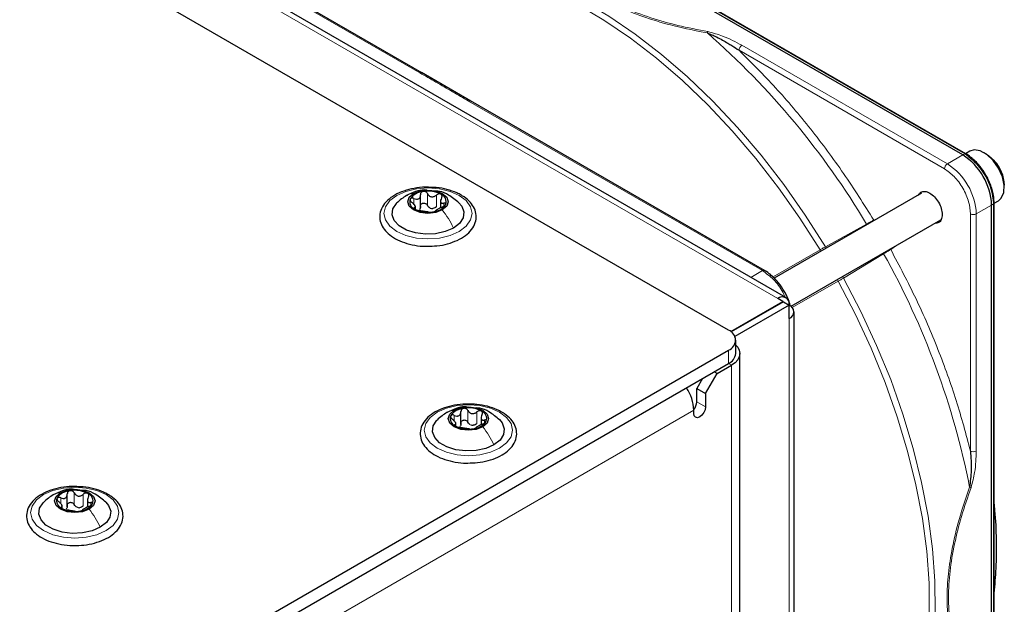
# Paper-space layout 'Blatt2' of a CAD drawing. Header units: millimetres. Extents: x 5 to 418, y 2 to 292.
# Tile 102 of 104: x 328 to 348, y 218 to 230. Entities that reach past the tile are written whole.
import ezdxf

# ---------------------------------------------------------------- set-up
doc = ezdxf.new("R2010")
doc.units = ezdxf.units.MM

psp = doc.layouts.new('Blatt2')

# ---------------------------------------------------------------- linework, layer by layer
at = {"color": 7, "linetype": 'Continuous', "lineweight": 25}
for p, q in [((342.785, 223.872), (285.038, 257.208)), ((343.954, 224.535), (287.857, 256.919)), ((347.559, 227.444), (334.584, 234.935)), ((347.624, 227.465), (334.649, 234.956)), ((336.531, 229.123), (330.541, 232.581)), ((337.533, 228.544), (336.524, 229.127)), ((343.517, 225.09), (337.527, 228.548)), ((347.703, 227.52), (347.617, 227.47)), ((348.041, 227.464), (347.994, 227.491)), ((346.72, 226.664), (343.717, 224.931)), ((348.407, 226.777), (348.407, 226.831)), ((336.504, 226.369), (336.504, 226.632)), ((336.913, 226.528), (336.913, 226.365)), ((348.197, 226.47), (348.192, 226.565)), ((348.2, 226.46), (348.286, 226.509)), ((348.2, 211.486), (348.2, 226.469)), ((336.401, 226.341), (336.401, 226.408)), ((348.149, 211.44), (348.149, 226.423)), ((344.058, 224.358), (347.116, 226.123)), ((342.829, 223.843), (343.893, 224.457)), ((343.905, 224.45), (342.839, 223.835)), ((343.893, 224.457), (343.787, 224.518)), ((343.893, 224.443), (343.893, 224.457)), ((343.905, 224.45), (344.023, 224.382)), ((344.023, 224.382), (342.915, 223.742)), ((344.023, 224.11), (344.023, 224.382)), ((344.12, 207.779), (344.12, 224.246)), ((342.932, 223.396), (342.932, 223.668)), ((328.419, 215.17), (342.785, 223.464)), ((343.015, 197.879), (343.015, 223.396)), ((328.419, 214.898), (342.785, 223.191)), ((342.55, 222.987), (342.491, 223.021)), ((342.55, 222.987), (342.844, 223.157)), ((342.255, 222.885), (342.137, 222.681)), ((342.314, 222.579), (342.55, 222.987)), ((342.137, 222.681), (342.314, 222.579)), ((342.137, 222.409), (342.137, 222.681)), ((342.314, 222.579), (342.314, 222.307)), ((342.078, 222.171), (342.078, 222.239)), ((337.329, 221.947), (337.329, 222.21)), ((337.738, 222.106), (337.738, 221.943)), ((337.226, 221.918), (337.226, 221.986)), ((329.304, 220.266), (329.304, 220.53)), ((329.713, 220.426), (329.713, 220.263)), ((329.2, 220.238), (329.2, 220.306))]:
    psp.add_line(p, q, dxfattribs=at)
at = {"color": 7, "linetype": 'Continuous', "lineweight": 18}
for p, q in [((343.787, 224.518), (287.69, 256.902)), ((334.627, 234.955), (347.603, 227.465)), ((330.499, 232.577), (336.489, 229.119)), ((347.246, 227.263), (343.057, 229.681)), ((347.187, 227.161), (342.998, 229.579)), ((337.486, 228.544), (343.475, 225.086)), ((347.559, 227.444), (347.246, 227.263)), ((347.603, 227.465), (347.559, 227.444)), ((336.645, 226.418), (336.645, 226.656)), ((336.369, 226.439), (336.369, 226.556)), ((336.83, 226.389), (336.83, 226.627)), ((336.982, 226.4), (336.982, 226.461)), ((348.149, 226.423), (348.188, 226.451)), ((348.182, 226.547), (348.188, 226.451)), ((348.188, 226.451), (348.188, 211.467)), ((336.381, 226.346), (336.381, 226.368)), ((347.717, 221.405), (347.717, 226.243)), ((347.835, 226.243), (348.149, 226.423)), ((347.835, 221.405), (347.835, 226.243)), ((344.761, 225.573), (345.598, 226.033)), ((345.745, 226.116), (345.873, 226.175)), ((343.691, 224.956), (344.65, 225.51)), ((345.946, 225.431), (345.129, 224.935)), ((346.209, 225.599), (346.091, 225.516)), ((343.475, 225.086), (343.236, 224.949)), ((345.019, 224.871), (344.085, 224.332)), ((344.023, 224.11), (344.023, 207.643)), ((342.785, 223.191), (342.785, 223.464)), ((342.785, 223.191), (342.844, 223.157)), ((342.844, 197.641), (342.844, 223.157)), ((328.419, 214.354), (342.078, 222.239)), ((337.47, 221.995), (337.47, 222.234)), ((342.137, 222.409), (342.314, 222.307)), ((337.194, 222.017), (337.194, 222.134)), ((337.655, 221.967), (337.655, 222.205)), ((337.807, 221.977), (337.807, 222.039)), ((337.206, 221.924), (337.206, 221.946)), ((329.169, 220.336), (329.169, 220.453)), ((329.445, 220.315), (329.445, 220.553)), ((329.629, 220.286), (329.629, 220.525)), ((329.18, 220.243), (329.18, 220.266)), ((329.782, 220.297), (329.782, 220.359))]:
    psp.add_line(p, q, dxfattribs=at)
at = {"color": 7, "linetype": 'Continuous', "lineweight": 18, "flags": 128}
for points in [[(344.65, 225.51), (344.238, 226.155), (343.801, 226.777), (343.34, 227.372), (342.858, 227.937), (342.359, 228.468), (341.844, 228.962), (341.318, 229.417), (340.784, 229.828), (340.244, 230.195), (339.702, 230.514), (339.161, 230.783), (338.625, 231.002), (338.096, 231.168), (337.579, 231.282), (337.075, 231.341), (336.588, 231.346), (336.122, 231.297), (335.678, 231.193), (335.26, 231.036)], [(335.342, 231.117), (335.761, 231.274), (336.206, 231.378), (336.674, 231.428), (337.162, 231.423), (337.667, 231.363), (338.187, 231.25), (338.717, 231.083), (339.255, 230.863), (339.797, 230.593), (340.341, 230.273), (340.882, 229.905), (341.419, 229.492), (341.946, 229.036), (342.462, 228.541), (342.964, 228.008), (343.447, 227.441), (343.909, 226.844), (344.348, 226.22), (344.761, 225.573)], [(337.293, 225.886), (337.107, 225.803), (336.89, 225.751), (336.657, 225.733), (336.424, 225.751), (336.207, 225.803), (336.021, 225.886), (335.878, 225.993), (335.788, 226.119), (335.757, 226.253), (335.788, 226.388), (335.878, 226.513), (336.021, 226.62), (336.207, 226.703), (336.424, 226.755), (336.657, 226.773), (336.89, 226.755), (337.107, 226.703), (337.293, 226.62), (337.436, 226.513), (337.526, 226.388), (337.557, 226.253), (337.526, 226.119), (337.436, 225.993), (337.293, 225.886)], [(345.111, 213.975), (345.456, 214.258), (345.767, 214.591), (346.043, 214.97), (346.282, 215.394), (346.482, 215.86), (346.643, 216.365), (346.763, 216.906), (346.842, 217.48), (346.878, 218.083), (346.873, 218.712), (346.826, 219.363), (346.736, 220.032), (346.606, 220.715), (346.435, 221.407), (346.225, 222.105), (345.977, 222.805), (345.692, 223.502), (345.372, 224.192), (345.019, 224.871)], [(345.129, 224.935), (345.483, 224.254), (345.804, 223.562), (346.09, 222.863), (346.339, 222.161), (346.55, 221.461), (346.721, 220.766), (346.852, 220.081), (346.942, 219.41), (346.989, 218.757), (346.995, 218.126), (346.958, 217.521), (346.879, 216.946), (346.758, 216.403), (346.597, 215.896), (346.396, 215.429), (346.156, 215.004), (345.88, 214.623), (345.567, 214.29), (345.221, 214.005)], [(338.118, 221.463), (337.932, 221.381), (337.715, 221.329), (337.482, 221.311), (337.249, 221.329), (337.032, 221.381), (336.846, 221.463), (336.703, 221.571), (336.613, 221.696), (336.582, 221.831), (336.613, 221.965), (336.703, 222.091), (336.846, 222.198), (337.032, 222.281), (337.249, 222.333), (337.482, 222.35), (337.715, 222.333), (337.932, 222.281), (338.118, 222.198), (338.261, 222.091), (338.351, 221.965), (338.382, 221.831), (338.351, 221.696), (338.261, 221.571), (338.118, 221.463)], [(330.093, 219.783), (329.906, 219.7), (329.689, 219.649), (329.456, 219.631), (329.223, 219.649), (329.006, 219.7), (328.82, 219.783), (328.677, 219.891), (328.587, 220.016), (328.556, 220.15), (328.587, 220.285), (328.677, 220.41), (328.82, 220.518), (329.006, 220.6), (329.223, 220.652), (329.456, 220.67), (329.689, 220.652), (329.906, 220.6), (330.093, 220.518), (330.236, 220.41), (330.326, 220.285), (330.356, 220.15), (330.326, 220.016), (330.236, 219.891), (330.093, 219.783)]]:
    psp.add_lwpolyline(points, dxfattribs=at)
at = {"color": 7, "linetype": 'Continuous', "lineweight": 25, "flags": 128}
for points in [[(348.182, 227.331), (348.052, 227.453), (347.917, 227.527), (347.789, 227.546), (347.703, 227.52)], [(348.041, 227.464), (348.086, 227.435), (348.207, 227.322)], [(348.286, 226.509), (348.345, 226.561), (348.396, 226.677), (348.404, 226.829), (348.368, 227.001), (348.291, 227.174), (348.182, 227.331)], [(336.949, 226.323), (336.815, 226.271), (336.657, 226.253), (336.499, 226.271), (336.365, 226.323), (336.276, 226.4), (336.245, 226.491), (336.276, 226.582), (336.365, 226.66)], [(336.365, 226.66), (336.499, 226.711), (336.657, 226.729), (336.815, 226.711), (336.949, 226.66), (337.038, 226.582), (337.07, 226.491), (337.038, 226.4), (336.949, 226.323)], [(337.176, 225.954), (337.008, 225.881), (336.813, 225.839), (336.605, 225.831), (336.401, 225.856), (336.218, 225.914), (336.07, 225.999), (335.97, 226.105), (335.926, 226.223), (335.94, 226.343), (336.013, 226.456), (336.018, 226.461)], [(337.287, 226.47), (337.344, 226.401), (337.388, 226.283), (337.374, 226.163), (337.301, 226.05), (337.176, 225.954)], [(348.2, 226.471), (348.2, 226.47), (348.2, 226.469)], [(342.932, 223.569), (342.971, 223.524), (343.004, 223.461), (343.015, 223.396), (343.004, 223.33), (342.971, 223.267), (342.917, 223.208), (342.844, 223.157)], [(337.774, 221.901), (337.64, 221.849), (337.482, 221.831), (337.324, 221.849), (337.19, 221.901), (337.101, 221.978), (337.069, 222.069), (337.101, 222.16), (337.19, 222.237)], [(337.19, 222.237), (337.324, 222.289), (337.482, 222.307), (337.64, 222.289), (337.774, 222.237), (337.863, 222.16), (337.894, 222.069), (337.863, 221.978), (337.774, 221.901)], [(342.314, 222.307), (342.305, 222.25), (342.279, 222.191), (342.241, 222.139), (342.196, 222.103), (342.151, 222.087), (342.113, 222.095), (342.087, 222.124), (342.078, 222.171)], [(338.001, 221.531), (337.833, 221.459), (337.638, 221.417), (337.43, 221.409), (337.226, 221.434), (337.042, 221.492), (336.895, 221.577), (336.795, 221.683), (336.75, 221.801), (336.765, 221.921), (336.838, 222.034), (336.843, 222.039)], [(338.112, 222.047), (338.169, 221.979), (338.213, 221.861), (338.199, 221.741), (338.126, 221.628), (338.001, 221.531)], [(329.165, 220.557), (329.298, 220.609), (329.456, 220.627), (329.614, 220.609), (329.748, 220.557), (329.837, 220.48), (329.869, 220.389), (329.837, 220.297), (329.748, 220.22)], [(329.748, 220.22), (329.614, 220.169), (329.456, 220.15), (329.298, 220.169), (329.165, 220.22), (329.075, 220.297), (329.044, 220.389), (329.075, 220.48), (329.165, 220.557)], [(329.975, 219.851), (329.808, 219.779), (329.612, 219.737), (329.404, 219.728), (329.2, 219.754), (329.017, 219.811), (328.869, 219.897), (328.769, 220.002), (328.725, 220.12), (328.74, 220.24), (328.813, 220.353), (328.818, 220.358)], [(330.086, 220.367), (330.143, 220.298), (330.188, 220.181), (330.173, 220.06), (330.1, 219.948), (329.975, 219.851)]]:
    psp.add_lwpolyline(points, dxfattribs=at)
at = {"color": 7, "linetype": 'Continuous', "lineweight": 18}
for centre, radius, start, end in [((331.693, 217.757), 16.182, 30.76, 48.7978), ((343.126, 229.574), 0.128, 122.6055, 177.3945), ((347.614, 227.445), 0.0233, 64.1059, 120.3461), ((347.315, 227.155), 0.128, 122.6055, 177.3945), ((346.556, 226.184), 1.281, 2.6055, 57.3945), ((348.177, 226.471), 0.0233, 299.6454, 355.8931), ((347.776, 226.356), 0.128, 242.6097, 297.3903), ((331.825, 217.526), 16.183, 11.2032, 29.2397), ((347.776, 221.519), 0.128, 242.6097, 297.3903)]:
    psp.add_arc(centre, radius, start, end, dxfattribs=at)
at = {"color": 7, "linetype": 'Continuous', "lineweight": 25}
for centre, radius, start, end in [((346.869, 226.365), 1.281, 2.6055, 57.3945), ((346.902, 226.38), 1.291, 7.4229, 57.1417), ((347.611, 227.446), 0.0234, 357.4371, 55.9531), ((347.633, 226.802), 0.775, 2.1072, 42.0918), ((336.58, 226.359), 0.342, 93.4335, 146.5611), ((336.658, 226.133), 0.576, 62.6428, 99.7711), ((336.864, 226.49), 0.165, 340.539, 69.2579), ((336.45, 226.492), 0.165, 160.539, 249.2579), ((336.734, 226.624), 0.342, 273.4335, 326.5611), ((336.656, 226.849), 0.576, 242.6428, 279.7711), ((336.76, 226.564), 0.211, 254.2708, 268.1431), ((343.879, 224.405), 0.146, 350.786, 129.2033), ((343.971, 224.246), 0.146, 290.7834, 69.2166), ((342.708, 223.668), 0.218, 290.7834, 69.2166), ((342.681, 223.42), 0.251, 294.3747, 354.3052), ((341.201, 222.201), 0.878, 2.4689, 34.2952), ((337.405, 221.936), 0.342, 93.4335, 146.5611), ((337.483, 221.711), 0.576, 62.6428, 99.7711), ((337.689, 222.068), 0.165, 340.539, 69.2579), ((341.879, 222.422), 0.259, 320.3539, 357.1383), ((337.275, 222.07), 0.165, 160.539, 249.2579), ((337.481, 222.427), 0.576, 242.6428, 279.7711), ((337.585, 222.142), 0.211, 254.2708, 268.1431), ((337.559, 222.202), 0.342, 273.4335, 326.5611), ((329.25, 220.39), 0.165, 160.539, 249.2579), ((329.38, 220.256), 0.342, 93.4335, 146.5611), ((329.457, 220.03), 0.576, 62.6428, 99.7711), ((329.663, 220.387), 0.165, 340.539, 69.2579), ((329.456, 220.747), 0.576, 242.6428, 279.7711), ((329.559, 220.462), 0.211, 254.2708, 268.1431), ((329.533, 220.521), 0.342, 273.4335, 326.5611)]:
    psp.add_arc(centre, radius, start, end, dxfattribs=at)
at = {"color": 7, "linetype": 'Continuous', "lineweight": 18}
for points, knots in [([(338.906, 231.921), (338.984, 231.791), (339.131, 231.543), (339.429, 231.206), (339.769, 230.913), (340.158, 230.657), (340.602, 230.432), (341.109, 230.235), (341.694, 230.063), (342.126, 229.977), (342.352, 229.932)], [0, 0, 0, 0, 0.140701, 0.267721, 0.384941, 0.499776, 0.614572, 0.731748, 0.859012, 1, 1, 1, 1]), ([(342.364, 229.961), (342.158, 230), (341.758, 230.078), (341.188, 230.239), (340.661, 230.436), (340.181, 230.675), (339.767, 230.952), (339.426, 231.257), (339.146, 231.585), (339.012, 231.816), (338.943, 231.935)], [0, 0, 0, 0, 0.12858, 0.250086, 0.375109, 0.5, 0.624891, 0.749913, 0.871409, 1, 1, 1, 1]), ([(342.352, 229.932), (342.354, 229.937), (342.358, 229.949), (342.362, 229.957), (342.364, 229.961)], [0, 0, 0, 0, 0.4999988, 1, 1, 1, 1]), ([(343.057, 229.681), (342.932, 229.749), (342.723, 229.862), (342.466, 229.932), (342.364, 229.961)], [0, 0, 0, 0, 0.600655, 1, 1, 1, 1]), ([(342.998, 229.579), (343.249, 229.329), (343.754, 228.827), (344.467, 227.979), (345.141, 227.078), (345.544, 226.436), (345.745, 226.116)], [0, 0, 0, 0, 0.249257, 0.5, 0.750743, 1, 1, 1, 1]), ([(336.489, 229.119), (336.496, 229.122), (336.511, 229.129), (336.526, 229.128), (336.53, 229.123), (336.53, 229.123)], [0, 0, 0, 0, 0.499627, 0.999253, 1, 1, 1, 1]), ([(336.489, 229.119), (336.598, 229.056), (336.764, 228.961), (336.988, 228.832), (337.211, 228.703), (337.377, 228.607), (337.486, 228.544)], [0, 0, 0, 0, 0.328002, 0.499943, 0.671978, 1, 1, 1, 1]), ([(337.527, 228.548), (337.521, 228.55), (337.509, 228.554), (337.493, 228.547), (337.486, 228.544)], [0, 0, 0, 0, 0.498808, 1, 1, 1, 1]), ([(347.717, 226.243), (347.71, 226.324), (347.699, 226.448), (347.633, 226.629), (347.565, 226.767), (347.48, 226.895), (347.356, 227.043), (347.254, 227.114), (347.187, 227.161)], [0, 0, 0, 0, 0.239457, 0.368361, 0.5, 0.631639, 0.760543, 1, 1, 1, 1]), ([(336.22, 226.613), (336.227, 226.618), (336.266, 226.65), (336.32, 226.655), (336.365, 226.66)], [0, 0, 0, 0, 0.162643, 1, 1, 1, 1]), ([(345.745, 226.116), (345.735, 226.11), (345.715, 226.099), (345.675, 226.076), (345.636, 226.054), (345.61, 226.04), (345.598, 226.033)], [0, 0, 0, 0, 0.283074, 0.544119, 0.783104, 1, 1, 1, 1]), ([(344.65, 225.51), (344.667, 225.52), (344.701, 225.539), (344.741, 225.562), (344.761, 225.573)], [0, 0, 0, 0, 0.495617, 1, 1, 1, 1]), ([(344.673, 225.482), (344.671, 225.483), (344.662, 225.49), (344.656, 225.501), (344.65, 225.51)], [0, 0, 0, 0, 0.1803275, 1, 1, 1, 1]), ([(344.779, 225.543), (344.778, 225.545), (344.772, 225.553), (344.766, 225.563), (344.761, 225.573)], [0, 0, 0, 0, 0.1518539, 1, 1, 1, 1]), ([(345.946, 225.431), (345.958, 225.438), (345.983, 225.452), (346.022, 225.475), (346.062, 225.498), (346.081, 225.51), (346.091, 225.516)], [0, 0, 0, 0, 0.216924, 0.455917, 0.716953, 1, 1, 1, 1]), ([(346.091, 225.516), (346.268, 225.182), (346.622, 224.512), (347.066, 223.478), (347.443, 222.436), (347.626, 221.748), (347.717, 221.405)], [0, 0, 0, 0, 0.249257, 0.5, 0.750743, 1, 1, 1, 1]), ([(343.475, 225.086), (343.482, 225.089), (343.497, 225.096), (343.513, 225.095), (343.517, 225.089), (343.517, 225.089)], [0, 0, 0, 0, 0.483421, 0.966842, 1, 1, 1, 1]), ([(343.935, 224.545), (343.922, 224.579), (343.868, 224.712), (343.703, 224.921), (343.551, 225.031), (343.475, 225.086)], [0, 0, 0, 0, 0.146557, 0.573279, 1, 1, 1, 1]), ([(345.019, 224.871), (345.014, 224.88), (345.008, 224.892), (345.007, 224.903), (345.006, 224.905)], [0, 0, 0, 0, 0.80906, 1, 1, 1, 1]), ([(345.019, 224.871), (345.036, 224.88), (345.07, 224.9), (345.109, 224.923), (345.129, 224.935)], [0, 0, 0, 0, 0.495823, 1, 1, 1, 1]), ([(345.129, 224.935), (345.123, 224.944), (345.117, 224.955), (345.113, 224.964), (345.112, 224.966)], [0, 0, 0, 0, 0.836939, 1, 1, 1, 1]), ([(337.045, 222.191), (337.052, 222.196), (337.091, 222.228), (337.145, 222.233), (337.19, 222.237)], [0, 0, 0, 0, 0.162643, 1, 1, 1, 1]), ([(347.73, 220.665), (347.757, 220.768), (347.825, 221.026), (347.831, 221.263), (347.835, 221.405)], [0, 0, 0, 0, 0.3981898, 1, 1, 1, 1]), ([(347.7, 220.67), (347.625, 220.451), (347.484, 220.034), (347.341, 219.441), (347.258, 218.903), (347.231, 218.406), (347.258, 217.941), (347.341, 217.5), (347.485, 217.074), (347.626, 216.823), (347.7, 216.691)], [0, 0, 0, 0, 0.141038, 0.268348, 0.385526, 0.500284, 0.615098, 0.732344, 0.859336, 1, 1, 1, 1]), ([(347.73, 216.715), (347.662, 216.834), (347.529, 217.066), (347.384, 217.473), (347.291, 217.92), (347.258, 218.418), (347.291, 218.953), (347.384, 219.508), (347.529, 220.082), (347.662, 220.467), (347.73, 220.665)], [0, 0, 0, 0, 0.12858, 0.250087, 0.37511, 0.500001, 0.624892, 0.749914, 0.87141, 1, 1, 1, 1]), ([(347.7, 220.67), (347.705, 220.669), (347.717, 220.666), (347.726, 220.665), (347.73, 220.665)], [0, 0, 0, 0, 0.483164, 1, 1, 1, 1]), ([(329.02, 220.511), (329.026, 220.516), (329.066, 220.547), (329.12, 220.552), (329.165, 220.557)], [0, 0, 0, 0, 0.162643, 1, 1, 1, 1])]:
    psp.add_open_spline(points, degree=3, knots=knots, dxfattribs=at)
at = {"color": 7, "linetype": 'Continuous', "lineweight": 25}
for points, knots in [([(342.352, 229.932), (342.384, 229.92), (342.449, 229.896), (342.552, 229.847), (342.659, 229.79), (342.763, 229.73), (342.875, 229.662), (342.95, 229.612), (342.998, 229.579)], [0, 0, 0, 0, 0.131707, 0.266427, 0.45503, 0.620819, 0.756483, 1, 1, 1, 1]), ([(348.032, 227.036), (347.994, 227.096), (347.941, 227.179), (347.849, 227.286), (347.768, 227.364), (347.688, 227.429), (347.64, 227.455), (347.624, 227.463)], [0, 0, 0, 0, 0.332055, 0.465031, 0.682019, 0.901125, 1, 1, 1, 1]), ([(347.635, 227.443), (347.704, 227.394), (347.811, 227.32), (347.939, 227.166), (348.027, 227.034), (348.097, 226.891), (348.157, 226.733), (348.167, 226.632), (348.172, 226.576)], [0, 0, 0, 0, 0.260513, 0.400752, 0.543967, 0.687182, 0.82742, 1, 1, 1, 1]), ([(348.192, 226.565), (348.192, 226.574), (348.19, 226.621), (348.169, 226.708), (348.132, 226.828), (348.087, 226.937), (348.048, 227.007), (348.032, 227.036)], [0, 0, 0, 0, 0.057456, 0.318799, 0.541248, 0.806265, 1, 1, 1, 1]), ([(336.732, 226.782), (336.688, 226.785), (336.568, 226.792), (336.372, 226.767), (336.161, 226.714), (335.975, 226.63), (335.824, 226.52), (335.719, 226.388), (335.668, 226.242), (335.676, 226.094), (335.735, 225.957), (335.841, 225.836), (335.988, 225.733), (336.174, 225.652), (336.386, 225.601), (336.547, 225.579), (336.632, 225.583), (336.641, 225.584)], [0, 0, 0, 0, 0.043178, 0.116961, 0.19094, 0.26533, 0.340301, 0.415461, 0.48884, 0.558844, 0.627333, 0.696902, 0.76915, 0.842962, 0.916921, 0.990714, 1, 1, 1, 1]), ([(336.634, 226.726), (336.618, 226.728), (336.54, 226.738), (336.394, 226.7), (336.278, 226.645), (336.217, 226.616)], [0, 0, 0, 0, 0.114409, 0.534763, 1, 1, 1, 1]), ([(336.369, 226.556), (336.386, 226.55), (336.412, 226.541), (336.444, 226.543), (336.467, 226.551), (336.484, 226.566), (336.501, 226.592), (336.503, 226.617), (336.504, 226.634)], [0, 0, 0, 0, 0.249168, 0.374303, 0.498903, 0.623987, 0.749746, 1, 1, 1, 1]), ([(336.56, 226.7), (336.552, 226.698), (336.535, 226.694), (336.517, 226.678), (336.506, 226.657), (336.505, 226.642), (336.504, 226.634)], [0, 0, 0, 0, 0.250033, 0.499632, 0.749228, 1, 1, 1, 1]), ([(336.645, 226.656), (336.641, 226.663), (336.632, 226.677), (336.611, 226.692), (336.586, 226.702), (336.569, 226.701), (336.56, 226.7)], [0, 0, 0, 0, 0.249815, 0.499908, 0.75012, 1, 1, 1, 1]), ([(336.645, 226.656), (336.655, 226.641), (336.669, 226.619), (336.7, 226.599), (336.726, 226.591), (336.754, 226.591), (336.791, 226.6), (336.814, 226.616), (336.83, 226.627)], [0, 0, 0, 0, 0.2491995, 0.3743362, 0.4989302, 0.6240074, 0.7497593, 1, 1, 1, 1]), ([(337.335, 226.625), (337.305, 226.641), (337.217, 226.688), (337.047, 226.744), (336.871, 226.78), (336.763, 226.782), (336.732, 226.782)], [0, 0, 0, 0, 0.180167, 0.52014, 0.85956, 1, 1, 1, 1]), ([(337.292, 226.465), (337.223, 226.523), (337.102, 226.623), (336.936, 226.701), (336.848, 226.707), (336.826, 226.708)], [0, 0, 0, 0, 0.507466, 0.877443, 1, 1, 1, 1]), ([(336.922, 226.644), (336.915, 226.647), (336.902, 226.653), (336.876, 226.651), (336.851, 226.643), (336.837, 226.632), (336.83, 226.627)], [0, 0, 0, 0, 0.249991, 0.499611, 0.749127, 1, 1, 1, 1]), ([(336.933, 226.568), (336.937, 226.575), (336.944, 226.589), (336.945, 226.611), (336.939, 226.631), (336.928, 226.64), (336.922, 226.644)], [0, 0, 0, 0, 0.249852, 0.499902, 0.750115, 1, 1, 1, 1]), ([(346.657, 226.628), (346.672, 226.65), (346.703, 226.696), (346.788, 226.709), (346.886, 226.676), (346.986, 226.595), (347.07, 226.482), (347.128, 226.35), (347.136, 226.269), (347.14, 226.229)], [0, 0, 0, 0, 0.132467, 0.277056, 0.421645, 0.566234, 0.710822, 0.855411, 1, 1, 1, 1]), ([(336.218, 226.616), (336.184, 226.595), (336.112, 226.55), (336.049, 226.49), (336.016, 226.459)], [0, 0, 0, 0, 0.4735862, 1, 1, 1, 1]), ([(336.295, 226.547), (336.293, 226.542), (336.291, 226.531), (336.298, 226.511), (336.312, 226.492), (336.325, 226.48), (336.332, 226.475)], [0, 0, 0, 0, 0.2498571, 0.4994664, 0.7490114, 1, 1, 1, 1]), ([(336.369, 226.556), (336.362, 226.559), (336.346, 226.565), (336.323, 226.566), (336.304, 226.56), (336.298, 226.552), (336.295, 226.547)], [0, 0, 0, 0, 0.249807, 0.500055, 0.750309, 1, 1, 1, 1]), ([(336.381, 226.368), (336.388, 226.37), (336.4, 226.373), (336.401, 226.387), (336.397, 226.401), (336.387, 226.418), (336.367, 226.444), (336.346, 226.462), (336.332, 226.475)], [0, 0, 0, 0, 0.249201, 0.374338, 0.498932, 0.624008, 0.74976, 1, 1, 1, 1]), ([(336.504, 226.396), (336.505, 226.404), (336.506, 226.419), (336.517, 226.439), (336.535, 226.455), (336.559, 226.464), (336.586, 226.463), (336.611, 226.454), (336.632, 226.439), (336.641, 226.425), (336.645, 226.418)], [0, 0, 0, 0, 0.125193, 0.249438, 0.374279, 0.499024, 0.623869, 0.749369, 0.87443, 1, 1, 1, 1]), ([(336.641, 225.584), (336.708, 225.585), (336.851, 225.587), (337.061, 225.629), (337.259, 225.699), (337.427, 225.798), (337.554, 225.92), (337.63, 226.061), (337.649, 226.211), (337.611, 226.354), (337.526, 226.481), (337.426, 226.569), (337.354, 226.613), (337.335, 226.625)], [0, 0, 0, 0, 0.086679, 0.18602, 0.285774, 0.386232, 0.487425, 0.587594, 0.683756, 0.776289, 0.868666, 0.964239, 1, 1, 1, 1]), ([(336.933, 226.568), (336.926, 226.552), (336.914, 226.529), (336.913, 226.5), (336.917, 226.481), (336.927, 226.468), (336.947, 226.458), (336.968, 226.46), (336.982, 226.461)], [0, 0, 0, 0, 0.249201, 0.374338, 0.498932, 0.624008, 0.74976, 1, 1, 1, 1]), ([(336.945, 226.38), (336.952, 226.383), (336.968, 226.39), (336.991, 226.404), (337.01, 226.42), (337.016, 226.43), (337.019, 226.435)], [0, 0, 0, 0, 0.249807, 0.500055, 0.750309, 1, 1, 1, 1]), ([(337.019, 226.435), (337.021, 226.44), (337.023, 226.449), (337.016, 226.459), (337.002, 226.463), (336.989, 226.462), (336.982, 226.461)], [0, 0, 0, 0, 0.249857, 0.499466, 0.749011, 1, 1, 1, 1]), ([(336.381, 226.368), (336.377, 226.367), (336.37, 226.366), (336.369, 226.358), (336.375, 226.349), (336.386, 226.342), (336.392, 226.338)], [0, 0, 0, 0, 0.249852, 0.499902, 0.750115, 1, 1, 1, 1]), ([(336.392, 226.338), (336.399, 226.335), (336.412, 226.327), (336.438, 226.319), (336.463, 226.312), (336.477, 226.31), (336.484, 226.309)], [0, 0, 0, 0, 0.249991, 0.499611, 0.749127, 1, 1, 1, 1]), ([(336.504, 226.396), (336.504, 226.383), (336.503, 226.357), (336.489, 226.337), (336.483, 226.327)], [0, 0, 0, 0, 0.50155, 1, 1, 1, 1]), ([(336.669, 226.28), (336.659, 226.281), (336.645, 226.284), (336.614, 226.287), (336.588, 226.291), (336.56, 226.296), (336.523, 226.302), (336.5, 226.306), (336.484, 226.309)], [0, 0, 0, 0, 0.249199, 0.374336, 0.49893, 0.624007, 0.749759, 1, 1, 1, 1]), ([(336.702, 226.361), (336.69, 226.368), (336.666, 226.382), (336.652, 226.406), (336.645, 226.418)], [0, 0, 0, 0, 0.4984571, 1, 1, 1, 1]), ([(336.669, 226.28), (336.673, 226.279), (336.682, 226.278), (336.703, 226.278), (336.728, 226.279), (336.745, 226.281), (336.754, 226.282)], [0, 0, 0, 0, 0.249815, 0.499908, 0.75012, 1, 1, 1, 1]), ([(336.83, 226.389), (336.818, 226.38), (336.795, 226.363), (336.767, 226.357), (336.753, 226.354)], [0, 0, 0, 0, 0.501552, 1, 1, 1, 1]), ([(336.754, 226.282), (336.762, 226.284), (336.779, 226.287), (336.797, 226.292), (336.808, 226.298), (336.809, 226.301), (336.81, 226.302)], [0, 0, 0, 0, 0.250033, 0.499632, 0.749228, 1, 1, 1, 1]), ([(336.945, 226.38), (336.928, 226.372), (336.902, 226.361), (336.87, 226.344), (336.847, 226.331), (336.83, 226.321), (336.813, 226.31), (336.811, 226.305), (336.81, 226.302)], [0, 0, 0, 0, 0.249168, 0.374303, 0.498903, 0.623987, 0.749746, 1, 1, 1, 1]), ([(347.14, 226.229), (347.136, 226.193), (347.128, 226.121), (347.072, 226.056), (347.017, 226.052), (346.99, 226.05)], [0, 0, 0, 0, 0.342828, 0.685656, 1, 1, 1, 1]), ([(343.922, 224.664), (343.884, 224.723), (343.831, 224.807), (343.739, 224.913), (343.657, 224.992), (343.578, 225.055), (343.53, 225.08), (343.516, 225.088)], [0, 0, 0, 0, 0.335679, 0.470244, 0.690003, 0.912197, 1, 1, 1, 1]), ([(344.05, 224.359), (344.041, 224.391), (344.018, 224.467), (343.973, 224.57), (343.936, 224.638), (343.922, 224.664)], [0, 0, 0, 0, 0.313143, 0.737559, 1, 1, 1, 1]), ([(337.557, 222.36), (337.513, 222.363), (337.393, 222.369), (337.197, 222.345), (336.986, 222.292), (336.8, 222.208), (336.649, 222.098), (336.544, 221.966), (336.493, 221.819), (336.501, 221.671), (336.56, 221.535), (336.666, 221.414), (336.813, 221.311), (336.999, 221.229), (337.211, 221.179), (337.372, 221.157), (337.457, 221.161), (337.466, 221.162)], [0, 0, 0, 0, 0.043178, 0.116961, 0.19094, 0.26533, 0.340301, 0.415461, 0.48884, 0.558844, 0.627333, 0.696902, 0.76915, 0.842962, 0.916921, 0.990714, 1, 1, 1, 1]), ([(337.459, 222.304), (337.443, 222.306), (337.365, 222.315), (337.219, 222.277), (337.103, 222.222), (337.042, 222.193)], [0, 0, 0, 0, 0.114409, 0.534763, 1, 1, 1, 1]), ([(337.385, 222.278), (337.377, 222.276), (337.36, 222.272), (337.342, 222.255), (337.331, 222.235), (337.33, 222.219), (337.329, 222.212)], [0, 0, 0, 0, 0.250033, 0.499632, 0.749228, 1, 1, 1, 1]), ([(337.47, 222.234), (337.466, 222.241), (337.457, 222.255), (337.436, 222.27), (337.411, 222.279), (337.394, 222.279), (337.385, 222.278)], [0, 0, 0, 0, 0.249815, 0.499908, 0.75012, 1, 1, 1, 1]), ([(337.47, 222.234), (337.48, 222.219), (337.494, 222.196), (337.525, 222.177), (337.551, 222.169), (337.579, 222.169), (337.616, 222.177), (337.639, 222.194), (337.655, 222.205)], [0, 0, 0, 0, 0.2491995, 0.3743362, 0.4989302, 0.6240074, 0.7497593, 1, 1, 1, 1]), ([(338.16, 222.202), (338.13, 222.219), (338.042, 222.266), (337.872, 222.322), (337.696, 222.358), (337.588, 222.36), (337.557, 222.36)], [0, 0, 0, 0, 0.180167, 0.52014, 0.85956, 1, 1, 1, 1]), ([(338.117, 222.043), (338.048, 222.1), (337.927, 222.201), (337.761, 222.279), (337.673, 222.285), (337.651, 222.286)], [0, 0, 0, 0, 0.507466, 0.877443, 1, 1, 1, 1]), ([(337.747, 222.222), (337.74, 222.225), (337.727, 222.231), (337.701, 222.229), (337.676, 222.221), (337.662, 222.21), (337.655, 222.205)], [0, 0, 0, 0, 0.249991, 0.499611, 0.749127, 1, 1, 1, 1]), ([(337.758, 222.145), (337.761, 222.153), (337.769, 222.167), (337.77, 222.189), (337.764, 222.209), (337.753, 222.218), (337.747, 222.222)], [0, 0, 0, 0, 0.249852, 0.499902, 0.750115, 1, 1, 1, 1]), ([(337.043, 222.194), (337.009, 222.173), (336.937, 222.128), (336.874, 222.068), (336.841, 222.037)], [0, 0, 0, 0, 0.4735862, 1, 1, 1, 1]), ([(337.12, 222.125), (337.118, 222.12), (337.116, 222.109), (337.123, 222.089), (337.137, 222.07), (337.15, 222.058), (337.157, 222.052)], [0, 0, 0, 0, 0.2498571, 0.4994664, 0.7490114, 1, 1, 1, 1]), ([(337.194, 222.134), (337.186, 222.137), (337.171, 222.143), (337.148, 222.144), (337.129, 222.138), (337.123, 222.129), (337.12, 222.125)], [0, 0, 0, 0, 0.249807, 0.500055, 0.750309, 1, 1, 1, 1]), ([(337.206, 221.946), (337.213, 221.948), (337.225, 221.951), (337.226, 221.965), (337.222, 221.978), (337.212, 221.996), (337.192, 222.022), (337.171, 222.04), (337.157, 222.052)], [0, 0, 0, 0, 0.249201, 0.374338, 0.498932, 0.624008, 0.74976, 1, 1, 1, 1]), ([(337.194, 222.134), (337.211, 222.128), (337.237, 222.119), (337.269, 222.121), (337.292, 222.129), (337.309, 222.144), (337.326, 222.17), (337.328, 222.195), (337.329, 222.212)], [0, 0, 0, 0, 0.249168, 0.374303, 0.498903, 0.623987, 0.749746, 1, 1, 1, 1]), ([(337.329, 221.974), (337.33, 221.981), (337.331, 221.997), (337.342, 222.017), (337.36, 222.033), (337.384, 222.041), (337.411, 222.041), (337.436, 222.032), (337.457, 222.016), (337.466, 222.002), (337.47, 221.995)], [0, 0, 0, 0, 0.125193, 0.249438, 0.374279, 0.499024, 0.623869, 0.749369, 0.87443, 1, 1, 1, 1]), ([(337.466, 221.162), (337.533, 221.163), (337.676, 221.165), (337.886, 221.207), (338.084, 221.277), (338.252, 221.375), (338.379, 221.498), (338.455, 221.639), (338.474, 221.789), (338.436, 221.931), (338.351, 222.059), (338.251, 222.147), (338.179, 222.191), (338.16, 222.202)], [0, 0, 0, 0, 0.086679, 0.18602, 0.285774, 0.386232, 0.487425, 0.587594, 0.683756, 0.776289, 0.868666, 0.964239, 1, 1, 1, 1]), ([(337.758, 222.145), (337.751, 222.13), (337.739, 222.106), (337.738, 222.077), (337.742, 222.059), (337.752, 222.046), (337.772, 222.036), (337.793, 222.038), (337.807, 222.039)], [0, 0, 0, 0, 0.249201, 0.374338, 0.498932, 0.624008, 0.74976, 1, 1, 1, 1]), ([(337.844, 222.013), (337.846, 222.018), (337.848, 222.027), (337.841, 222.036), (337.827, 222.041), (337.814, 222.04), (337.807, 222.039)], [0, 0, 0, 0, 0.249857, 0.499466, 0.749011, 1, 1, 1, 1]), ([(337.206, 221.946), (337.202, 221.945), (337.195, 221.943), (337.194, 221.936), (337.2, 221.927), (337.211, 221.92), (337.217, 221.916)], [0, 0, 0, 0, 0.249852, 0.499902, 0.750115, 1, 1, 1, 1]), ([(337.217, 221.916), (337.224, 221.912), (337.237, 221.905), (337.263, 221.896), (337.288, 221.89), (337.302, 221.888), (337.309, 221.886)], [0, 0, 0, 0, 0.249991, 0.499611, 0.749127, 1, 1, 1, 1]), ([(337.329, 221.974), (337.329, 221.961), (337.328, 221.935), (337.314, 221.915), (337.308, 221.905)], [0, 0, 0, 0, 0.50155, 1, 1, 1, 1]), ([(337.494, 221.858), (337.484, 221.859), (337.47, 221.861), (337.439, 221.865), (337.413, 221.869), (337.385, 221.873), (337.348, 221.88), (337.325, 221.884), (337.309, 221.886)], [0, 0, 0, 0, 0.249199, 0.374336, 0.49893, 0.624007, 0.749759, 1, 1, 1, 1]), ([(337.527, 221.939), (337.515, 221.946), (337.491, 221.96), (337.477, 221.984), (337.47, 221.995)], [0, 0, 0, 0, 0.4984571, 1, 1, 1, 1]), ([(337.494, 221.858), (337.498, 221.857), (337.507, 221.856), (337.528, 221.855), (337.553, 221.856), (337.57, 221.859), (337.579, 221.86)], [0, 0, 0, 0, 0.249815, 0.499908, 0.75012, 1, 1, 1, 1]), ([(337.655, 221.967), (337.643, 221.958), (337.62, 221.94), (337.592, 221.934), (337.578, 221.931)], [0, 0, 0, 0, 0.501552, 1, 1, 1, 1]), ([(337.579, 221.86), (337.587, 221.861), (337.604, 221.864), (337.622, 221.87), (337.633, 221.876), (337.634, 221.878), (337.635, 221.88)], [0, 0, 0, 0, 0.250033, 0.499632, 0.749228, 1, 1, 1, 1]), ([(337.77, 221.958), (337.753, 221.95), (337.727, 221.939), (337.694, 221.921), (337.672, 221.909), (337.655, 221.898), (337.638, 221.887), (337.636, 221.883), (337.635, 221.88)], [0, 0, 0, 0, 0.249168, 0.374303, 0.498903, 0.623987, 0.749746, 1, 1, 1, 1]), ([(337.77, 221.958), (337.777, 221.961), (337.793, 221.968), (337.816, 221.982), (337.835, 221.998), (337.841, 222.008), (337.844, 222.013)], [0, 0, 0, 0, 0.249807, 0.500055, 0.750309, 1, 1, 1, 1]), ([(347.717, 221.405), (347.726, 221.275), (347.741, 221.038), (347.713, 220.785), (347.7, 220.67)], [0, 0, 0, 0, 0.546487, 1, 1, 1, 1]), ([(329.531, 220.68), (329.487, 220.682), (329.367, 220.689), (329.172, 220.665), (328.96, 220.611), (328.774, 220.527), (328.624, 220.418), (328.518, 220.286), (328.467, 220.139), (328.475, 219.991), (328.535, 219.855), (328.64, 219.733), (328.788, 219.63), (328.973, 219.549), (329.185, 219.499), (329.346, 219.477), (329.431, 219.481), (329.441, 219.481)], [0, 0, 0, 0, 0.043178, 0.116961, 0.19094, 0.26533, 0.340301, 0.415461, 0.48884, 0.558844, 0.627333, 0.696902, 0.76915, 0.842962, 0.916921, 0.990714, 1, 1, 1, 1]), ([(329.434, 220.624), (329.417, 220.626), (329.339, 220.635), (329.193, 220.597), (329.077, 220.542), (329.016, 220.513)], [0, 0, 0, 0, 0.114409, 0.534763, 1, 1, 1, 1]), ([(330.134, 220.522), (330.104, 220.538), (330.016, 220.585), (329.847, 220.641), (329.67, 220.677), (329.563, 220.679), (329.531, 220.68)], [0, 0, 0, 0, 0.180167, 0.52014, 0.85956, 1, 1, 1, 1]), ([(329.018, 220.514), (328.983, 220.493), (328.911, 220.448), (328.848, 220.388), (328.816, 220.356)], [0, 0, 0, 0, 0.473586, 1, 1, 1, 1]), ([(329.094, 220.445), (329.093, 220.439), (329.09, 220.428), (329.097, 220.409), (329.111, 220.389), (329.124, 220.378), (329.131, 220.372)], [0, 0, 0, 0, 0.249857, 0.499466, 0.749011, 1, 1, 1, 1]), ([(329.169, 220.453), (329.161, 220.456), (329.145, 220.462), (329.123, 220.463), (329.104, 220.458), (329.097, 220.449), (329.094, 220.445)], [0, 0, 0, 0, 0.249807, 0.500055, 0.750309, 1, 1, 1, 1]), ([(329.169, 220.453), (329.186, 220.447), (329.211, 220.438), (329.244, 220.44), (329.266, 220.448), (329.283, 220.463), (329.301, 220.49), (329.302, 220.515), (329.304, 220.531)], [0, 0, 0, 0, 0.249168, 0.374303, 0.498903, 0.623987, 0.749746, 1, 1, 1, 1]), ([(329.359, 220.598), (329.351, 220.595), (329.334, 220.591), (329.316, 220.575), (329.305, 220.555), (329.304, 220.539), (329.304, 220.531)], [0, 0, 0, 0, 0.250033, 0.499632, 0.749228, 1, 1, 1, 1]), ([(329.445, 220.553), (329.44, 220.56), (329.432, 220.574), (329.411, 220.59), (329.385, 220.599), (329.368, 220.598), (329.359, 220.598)], [0, 0, 0, 0, 0.249815, 0.499908, 0.75012, 1, 1, 1, 1]), ([(329.441, 219.481), (329.507, 219.482), (329.65, 219.484), (329.86, 219.526), (330.059, 219.596), (330.226, 219.695), (330.353, 219.817), (330.43, 219.959), (330.448, 220.108), (330.411, 220.251), (330.325, 220.379), (330.225, 220.467), (330.154, 220.51), (330.134, 220.522)], [0, 0, 0, 0, 0.086679, 0.18602, 0.285774, 0.386232, 0.487425, 0.587594, 0.683756, 0.776289, 0.868666, 0.964239, 1, 1, 1, 1]), ([(329.445, 220.553), (329.454, 220.538), (329.469, 220.516), (329.5, 220.497), (329.526, 220.488), (329.554, 220.488), (329.591, 220.497), (329.614, 220.513), (329.629, 220.525)], [0, 0, 0, 0, 0.249199, 0.374336, 0.49893, 0.624007, 0.749759, 1, 1, 1, 1]), ([(330.091, 220.362), (330.022, 220.42), (329.902, 220.52), (329.735, 220.599), (329.647, 220.604), (329.625, 220.605)], [0, 0, 0, 0, 0.507466, 0.877443, 1, 1, 1, 1]), ([(329.721, 220.542), (329.715, 220.544), (329.701, 220.55), (329.675, 220.549), (329.65, 220.54), (329.636, 220.53), (329.629, 220.525)], [0, 0, 0, 0, 0.249991, 0.499611, 0.749127, 1, 1, 1, 1]), ([(329.732, 220.465), (329.725, 220.449), (329.714, 220.426), (329.712, 220.397), (329.716, 220.379), (329.726, 220.366), (329.746, 220.355), (329.768, 220.357), (329.782, 220.359)], [0, 0, 0, 0, 0.249201, 0.374338, 0.498932, 0.624008, 0.74976, 1, 1, 1, 1]), ([(329.732, 220.465), (329.736, 220.472), (329.743, 220.487), (329.744, 220.509), (329.738, 220.529), (329.727, 220.537), (329.721, 220.542)], [0, 0, 0, 0, 0.249852, 0.499902, 0.750115, 1, 1, 1, 1]), ([(329.18, 220.266), (329.188, 220.268), (329.199, 220.271), (329.201, 220.284), (329.196, 220.298), (329.186, 220.315), (329.166, 220.341), (329.145, 220.36), (329.131, 220.372)], [0, 0, 0, 0, 0.249201, 0.3743378, 0.4989316, 0.6240084, 0.74976, 1, 1, 1, 1]), ([(329.18, 220.266), (329.177, 220.265), (329.17, 220.263), (329.168, 220.256), (329.174, 220.246), (329.186, 220.239), (329.191, 220.235)], [0, 0, 0, 0, 0.249852, 0.499902, 0.750115, 1, 1, 1, 1]), ([(329.191, 220.235), (329.198, 220.232), (329.212, 220.225), (329.237, 220.216), (329.262, 220.209), (329.276, 220.207), (329.284, 220.206)], [0, 0, 0, 0, 0.249991, 0.499611, 0.749127, 1, 1, 1, 1]), ([(329.304, 220.293), (329.303, 220.28), (329.302, 220.255), (329.289, 220.235), (329.282, 220.225)], [0, 0, 0, 0, 0.50155, 1, 1, 1, 1]), ([(329.304, 220.293), (329.304, 220.301), (329.305, 220.316), (329.316, 220.337), (329.334, 220.353), (329.359, 220.361), (329.385, 220.361), (329.41, 220.352), (329.432, 220.336), (329.44, 220.322), (329.445, 220.315)], [0, 0, 0, 0, 0.125193, 0.249438, 0.374279, 0.499024, 0.623869, 0.749369, 0.87443, 1, 1, 1, 1]), ([(329.502, 220.259), (329.49, 220.266), (329.466, 220.28), (329.452, 220.303), (329.445, 220.315)], [0, 0, 0, 0, 0.4984571, 1, 1, 1, 1]), ([(329.629, 220.286), (329.618, 220.278), (329.594, 220.26), (329.566, 220.254), (329.552, 220.251)], [0, 0, 0, 0, 0.501552, 1, 1, 1, 1]), ([(329.744, 220.277), (329.727, 220.27), (329.701, 220.258), (329.669, 220.241), (329.647, 220.229), (329.629, 220.218), (329.612, 220.207), (329.61, 220.202), (329.609, 220.199)], [0, 0, 0, 0, 0.249168, 0.374303, 0.498903, 0.623987, 0.749746, 1, 1, 1, 1]), ([(329.744, 220.277), (329.752, 220.281), (329.768, 220.288), (329.79, 220.301), (329.809, 220.317), (329.815, 220.327), (329.819, 220.333)], [0, 0, 0, 0, 0.249807, 0.500055, 0.750309, 1, 1, 1, 1]), ([(329.819, 220.333), (329.82, 220.337), (329.823, 220.347), (329.815, 220.356), (329.801, 220.361), (329.788, 220.359), (329.782, 220.359)], [0, 0, 0, 0, 0.249857, 0.499466, 0.749011, 1, 1, 1, 1]), ([(348.2, 218.51), (348.216, 218.677), (348.249, 219.028), (348.251, 219.594), (348.235, 220.04), (348.206, 220.297), (348.2, 220.348)], [0, 0, 0, 0, 0.288167, 0.604731, 0.921312, 1, 1, 1, 1]), ([(329.468, 220.177), (329.458, 220.179), (329.444, 220.181), (329.413, 220.185), (329.387, 220.188), (329.359, 220.193), (329.322, 220.2), (329.299, 220.203), (329.284, 220.206)], [0, 0, 0, 0, 0.249199, 0.374336, 0.49893, 0.624007, 0.749759, 1, 1, 1, 1]), ([(329.468, 220.177), (329.472, 220.177), (329.481, 220.176), (329.502, 220.175), (329.527, 220.176), (329.545, 220.178), (329.553, 220.179)], [0, 0, 0, 0, 0.249815, 0.499908, 0.75012, 1, 1, 1, 1]), ([(329.553, 220.179), (329.562, 220.181), (329.578, 220.184), (329.596, 220.19), (329.607, 220.195), (329.608, 220.198), (329.609, 220.199)], [0, 0, 0, 0, 0.250033, 0.499632, 0.749228, 1, 1, 1, 1])]:
    psp.add_open_spline(points, degree=3, knots=knots, dxfattribs=at)
at = {"color": 7, "linetype": 'Continuous', "lineweight": 18}
for points in [[(337.176, 225.954), (337.144, 226.019), (337.08, 226.151), (336.992, 226.265), (336.949, 226.323)], [(338.001, 221.531), (337.969, 221.597), (337.905, 221.728), (337.817, 221.843), (337.774, 221.901)], [(329.975, 219.851), (329.943, 219.917), (329.879, 220.048), (329.792, 220.163), (329.748, 220.22)]]:
    psp.add_open_spline(points, degree=3, dxfattribs=at)

doc.saveas('drawing.dxf')
